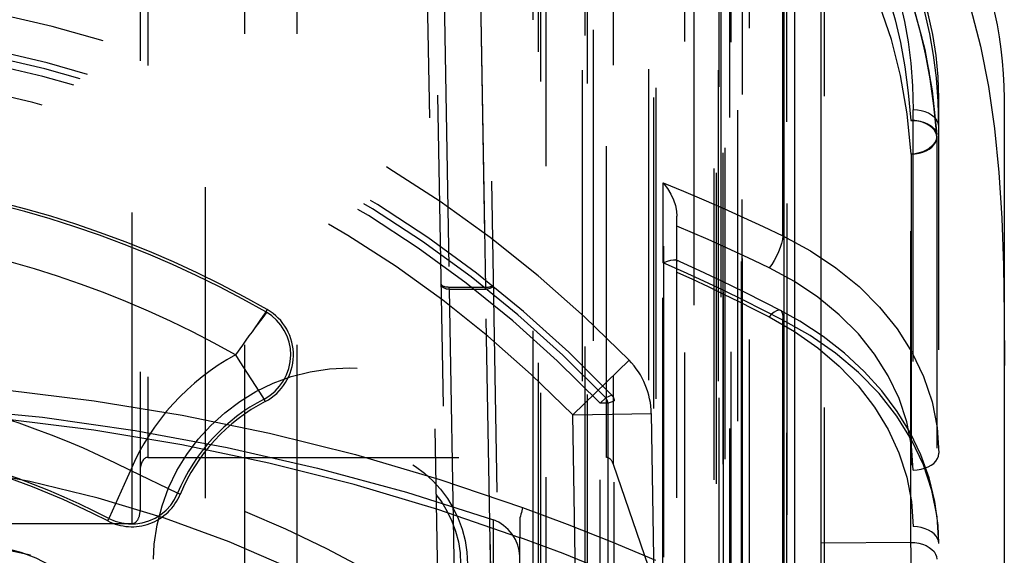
# Model space of a CAD drawing. Header units: inches. Extents: x 0 to 85, y 0 to 55.
# Tile 77 of 115: x 61.5 to 63, y 21.9 to 22.7. Entities that reach past the tile are written whole.
import ezdxf

# ---------------------------------------------------------------- set-up
doc = ezdxf.new("R2010")
doc.units = ezdxf.units.IN
doc.header["$LTSCALE"] = 4.675
doc.header["$MEASUREMENT"] = 0
doc.linetypes.add('HIDDEN', pattern=[0.2, 0.1, -0.1])
for name, color, linetype in [('_142005', 7, 'CONTINUOUS'), ('_15875', 7, 'CONTINUOUS'), ('_25203', 7, 'CONTINUOUS'), ('_56254', 7, 'CONTINUOUS'), ('_76191', 7, 'CONTINUOUS'), ('_99949', 7, 'CONTINUOUS')]:
    doc.layers.add(name, color=color, linetype=linetype)

msp = doc.modelspace()

# ---------------------------------------------------------------- linework, layer by layer
at = {"layer": '_142005', "color": 8, "linetype": 'HIDDEN'}
for p, q in [((61.8455, 22.2993), (61.8403, 22.2923)), ((61.8469, 22.3042), (61.8449, 22.3006)), ((61.8459, 22.3), (61.8449, 22.3006)), ((61.8458, 22.2998), (61.8455, 22.2993)), ((61.8459, 22.3), (61.8458, 22.2998)), ((61.8403, 22.2923), (61.8286, 22.2764)), ((61.8097, 22.2507), (61.7993, 22.2359)), ((62.3064, 22.1456), (62.391, 22.228)), ((62.3653, 22.1752), (62.3559, 22.1715)), ((61.8441, 22.1659), (61.8422, 22.1696)), ((62.3474, 22.1634), (62.3559, 22.1715)), ((62.3591, 22.1634), (62.3474, 22.1634)), ((62.3474, 19.7106), (62.3474, 22.1634)), ((62.3591, 22.1634), (62.3685, 22.1671)), ((62.3591, 22.1634), (62.3591, 19.7106)), ((62.3685, 19.7069), (62.3685, 22.1671)), ((62.3064, 22.1456), (62.4245, 22.1477)), ((62.3275, 20.937), (62.3064, 22.1456)), ((62.4456, 20.937), (62.4245, 22.1477)), ((61.6413, 22.0622), (61.6363, 22.051)), ((61.7123, 22.028), (61.6413, 22.0621)), ((61.7162, 22.0264), (61.7123, 22.028)), ((61.6072, 21.9865), (61.6091, 21.9902))]:
    msp.add_line(p, q, dxfattribs=at)
for points in [[(61.8449, 22.3006), (61.8428, 22.2976), (61.8402, 22.2941), (61.8368, 22.2892), (61.833, 22.2833), (61.8286, 22.2764)], [(61.8824, 22.2358), (61.8818, 22.2454), (61.8799, 22.2549), (61.8769, 22.264), (61.8727, 22.2727), (61.8674, 22.2808), (61.8611, 22.2881), (61.8539, 22.2945), (61.8459, 22.3)], [(61.8286, 22.2764), (61.8242, 22.2708), (61.8195, 22.2646), (61.8147, 22.2579), (61.8097, 22.2507)], [(61.7993, 22.2359), (61.8059, 22.2257), (61.8399, 22.1731)], [(61.8422, 22.1696), (61.8509, 22.1749), (61.8588, 22.1813), (61.8657, 22.1888), (61.8716, 22.1971), (61.8762, 22.2061), (61.8796, 22.2157), (61.8817, 22.2257), (61.8824, 22.2358)], [(62.3653, 22.1752), (62.3663, 22.1741), (62.3671, 22.1728), (62.3677, 22.1715), (62.3682, 22.1701), (62.3684, 22.1686), (62.3685, 22.1671)], [(61.8399, 22.1731), (61.8415, 22.1706), (61.8422, 22.1696)], [(62.3591, 22.1634), (62.359, 22.1649), (62.3588, 22.1663), (62.3583, 22.1677), (62.3577, 22.1691), (62.3568, 22.1704), (62.3559, 22.1715)], [(61.6363, 22.051), (61.6096, 21.9912), (61.6091, 21.9902)], [(61.6091, 21.9902), (61.6186, 21.9861), (61.6285, 21.9833), (61.6387, 21.982), (61.649, 21.9821), (61.6592, 21.9835), (61.669, 21.9864), (61.6784, 21.9906), (61.6872, 21.996), (61.695, 22.0026), (61.702, 22.0103), (61.7077, 22.0188), (61.7123, 22.028)], [(61.4537, 21.9454), (61.4768, 21.9392), (61.499, 21.9307), (61.5202, 21.9201), (61.5403, 21.9073), (61.559, 21.8926), (61.5762, 21.8761), (61.5916, 21.8579), (61.605, 21.8383), (61.6164, 21.8175), (61.6257, 21.7954)]]:
    msp.add_lwpolyline(points, dxfattribs=at)
for radius in [0.2953, 0.1772, 0.1669]:
    msp.add_circle((61.9709, 21.9212), radius, dxfattribs=at)
for centre, radius, start, end in [((61.0654, 20.937), 1.8504, 44.2434, 135.7566), ((61.0654, 20.937), 1.7953, 43.6086, 136.3914), ((61.0654, 20.937), 1.7859, 43.7297, 136.2703), ((61.0654, 20.937), 1.7741, 43.7297, 136.2703), ((61.0654, 20.937), 1.7323, 44.2434, 135.7566), ((61.0654, 20.937), 1.5748, 60.2464, 83.199), ((61.0654, 20.937), 1.5707, 60.2464, 83.199), ((61.0654, 20.937), 1.4919, 60.5348, 83.0201), ((61.8078, 22.2358), 0.0787, 297.3994, 60.2464), ((61.9709, 21.9212), 0.3585, 118.6083, 156.8538), ((62.3064, 22.1456), 0.1181, 1, 44.2434), ((61.0654, 20.937), 1.264, 62.8948, 81.7532), ((61.9709, 21.9212), 0.2797, 117.3994, 157.572), ((61.9709, 21.9212), 0.2756, 117.3994, 157.572), ((61.0654, 20.937), 1.1811, 62.692, 81.916), ((61.0654, 20.937), 1.1852, 62.692, 81.916), ((61.6434, 22.0564), 0.0787, 242.692, 337.572)]:
    msp.add_arc(centre, radius, start, end, dxfattribs=at)
at = {"layer": '_15875', "color": 8, "linetype": 'HIDDEN'}
for p, q in [((62.6845, 23.0921), (62.6845, 20.4416)), ((62.5614, 20.7573), (62.5614, 23.0674)), ((62.6221, 22.4147), (62.6221, 23.0513)), ((62.8567, 19.4385), (62.8567, 22.6211)), ((62.818, 19.4212), (62.818, 22.6042)), ((62.8147, 21.9542), (62.8147, 22.5883)), ((62.8537, 22.5644), (62.8531, 22.5605)), ((62.8536, 22.5658), (62.8536, 22.5658)), ((62.8537, 22.5629), (62.8537, 22.563)), ((62.8537, 22.563), (62.8537, 21.9288)), ((62.815, 22.5377), (62.815, 21.9036)), ((62.4425, 22.4947), (62.473, 22.482)), ((62.4425, 22.3742), (62.4425, 22.4947)), ((62.473, 22.482), (62.5032, 22.4691)), ((62.5032, 22.4691), (62.5333, 22.4559)), ((62.463, 19.216), (62.463, 22.4446)), ((62.4864, 22.4194), (62.463, 22.4295)), ((62.6221, 22.4147), (62.6637, 22.3923)), ((62.5559, 22.3883), (62.5329, 22.3988)), ((62.473, 22.3606), (62.4425, 22.3742)), ((62.5033, 22.3467), (62.473, 22.3606)), ((62.5333, 22.3325), (62.5033, 22.3467)), ((62.5631, 22.3181), (62.5333, 22.3325)), ((62.7071, 22.2962), (62.675, 22.3225)), ((62.6632, 22.2651), (62.6221, 22.2883)), ((62.6221, 21.8342), (62.6221, 22.2883)), ((62.7013, 22.2387), (62.6632, 22.2651)), ((62.2306, 22.0065), (62.2982, 21.9817)), ((62.1874, 21.8617), (62.1874, 21.9878)), ((62.2918, 21.9372), (62.2268, 21.9614)), ((62.2268, 18.7852), (62.2268, 21.9612)), ((62.8147, 21.9542), (62.6796, 21.9531)), ((62.3558, 21.9116), (62.2918, 21.9372))]:
    msp.add_line(p, q, dxfattribs=at)
at = {"layer": '_15875', "color": 7, "linetype": 'Continuous'}
for p, q in [((62.6796, 20.7038), (62.6796, 22.9567)), ((62.9552, 19.4372), (62.9552, 22.621))]:
    msp.add_line(p, q, dxfattribs=at)
msp.add_lwpolyline([(62.6845, 23.0921), (62.7193, 23.0638), (62.7525, 23.0315), (62.7841, 22.9952), (62.8137, 22.9549), (62.8409, 22.9106), (62.8653, 22.8626), (62.8864, 22.8117), (62.9044, 22.7575), (62.9194, 22.7), (62.9314, 22.6394), (62.9405, 22.5761), (62.947, 22.51), (62.9513, 22.4413), (62.9538, 22.3701), (62.9551, 22.2963), (62.9552, 22.2199)], dxfattribs=at)
at = {"layer": '_15875', "color": 8, "linetype": 'HIDDEN'}
for points in [[(62.8567, 22.5789), (62.8558, 22.6167), (62.8532, 22.6525), (62.8489, 22.6865), (62.8432, 22.7186), (62.8362, 22.749), (62.8279, 22.7777), (62.8185, 22.8051), (62.8081, 22.831), (62.7966, 22.8557), (62.7841, 22.8791), (62.7709, 22.9012), (62.7569, 22.9222), (62.7421, 22.942), (62.7267, 22.9607), (62.7105, 22.9784), (62.6938, 22.995), (62.6766, 23.0106), (62.6589, 23.0252), (62.6407, 23.0387), (62.6221, 23.0513)], [(62.6015, 23.0435), (62.6184, 23.0321), (62.6349, 23.0198), (62.6511, 23.0065), (62.6669, 22.9923), (62.6822, 22.9771), (62.697, 22.961), (62.7112, 22.9438), (62.7248, 22.9256), (62.7378, 22.9063), (62.7501, 22.8859), (62.7616, 22.8643), (62.7723, 22.8415), (62.7821, 22.8175), (62.7909, 22.7921), (62.7986, 22.7652), (62.8052, 22.7368), (62.8106, 22.7065), (62.8146, 22.6744), (62.8171, 22.6403), (62.818, 22.6042)], [(62.6221, 23.0391), (62.6566, 23.0122), (62.6899, 22.9807), (62.7216, 22.9446), (62.751, 22.9037), (62.7777, 22.8578), (62.8009, 22.8074), (62.8203, 22.753), (62.8355, 22.6947), (62.8465, 22.6328), (62.8535, 22.5671)], [(62.8535, 22.5671), (62.8494, 22.6102), (62.8438, 22.6508), (62.8367, 22.6891), (62.8281, 22.725), (62.8184, 22.7586), (62.8076, 22.79), (62.7958, 22.8193), (62.7831, 22.8466), (62.7696, 22.8722), (62.7554, 22.8961), (62.7404, 22.9186), (62.7249, 22.9396), (62.7088, 22.9591), (62.6923, 22.9774), (62.6754, 22.9943), (62.658, 23.01), (62.6402, 23.0247), (62.6221, 23.0382)], [(62.8536, 22.5658), (62.8494, 22.6109), (62.842, 22.6625), (62.8318, 22.7118), (62.8188, 22.7588), (62.8029, 22.8033), (62.7842, 22.8457), (62.7625, 22.8857), (62.7383, 22.9229), (62.7114, 22.9574), (62.682, 22.9891), (62.6498, 23.0182), (62.6237, 23.0382)], [(62.6012, 23.0306), (62.6177, 23.0182), (62.6339, 23.0048), (62.6497, 22.9904), (62.6652, 22.9748), (62.6803, 22.9581), (62.6951, 22.9401), (62.7094, 22.9207), (62.7232, 22.8998), (62.7364, 22.8776), (62.7489, 22.8537), (62.7607, 22.8281), (62.7717, 22.8007), (62.7818, 22.7711), (62.7909, 22.7394), (62.7989, 22.7054), (62.8056, 22.6689), (62.8108, 22.6298), (62.8147, 22.5883)], [(62.815, 22.5377), (62.8089, 22.5984), (62.799, 22.6558), (62.7854, 22.71), (62.7681, 22.7607), (62.747, 22.808), (62.7227, 22.8513), (62.6955, 22.8901)], [(62.8567, 22.5789), (62.8562, 22.5828), (62.8549, 22.5866), (62.8526, 22.5901), (62.8496, 22.5934), (62.8458, 22.5963), (62.8413, 22.599), (62.8361, 22.6011), (62.8304, 22.6027), (62.8244, 22.6038), (62.818, 22.6042)], [(62.8147, 22.5883), (62.8218, 22.5881), (62.8287, 22.5871), (62.8352, 22.5853), (62.8409, 22.5828), (62.8457, 22.5796), (62.8495, 22.5758), (62.8521, 22.5716), (62.8535, 22.5671)], [(62.8537, 22.563), (62.8533, 22.5669), (62.8518, 22.5708), (62.8495, 22.5744), (62.8463, 22.5778), (62.8423, 22.5808), (62.8377, 22.5834), (62.8324, 22.5855), (62.8268, 22.587), (62.8208, 22.588), (62.8147, 22.5883)], [(62.815, 22.5377), (62.8211, 22.5381), (62.827, 22.539), (62.8326, 22.5406), (62.8377, 22.5426), (62.8423, 22.5452), (62.8462, 22.5482), (62.8494, 22.5515), (62.8518, 22.5551), (62.8532, 22.5589), (62.8537, 22.5629)], [(62.8531, 22.5605), (62.8517, 22.5566), (62.8494, 22.5529), (62.8462, 22.5495), (62.8423, 22.5463), (62.8377, 22.5436), (62.8325, 22.5413), (62.827, 22.5395), (62.8211, 22.5383), (62.815, 22.5377)], [(62.8536, 22.5658), (62.8536, 22.5662), (62.8535, 22.5667), (62.8535, 22.5671)], [(62.8537, 22.5644), (62.8537, 22.5649), (62.8537, 22.5653), (62.8536, 22.5658)], [(62.4425, 22.4947), (62.4486, 22.4862), (62.4538, 22.4775), (62.4578, 22.4688), (62.4607, 22.4602), (62.4624, 22.4521), (62.463, 22.4446)], [(62.5333, 22.4559), (62.5631, 22.4425), (62.5928, 22.4287), (62.6221, 22.4147)], [(62.5329, 22.3988), (62.5097, 22.4092), (62.4864, 22.4194)], [(62.6221, 22.4147), (62.6215, 22.4093), (62.6202, 22.4033), (62.6183, 22.3971), (62.6158, 22.3907), (62.6128, 22.3841), (62.6093, 22.3778), (62.6055, 22.3719), (62.6015, 22.3667)], [(62.6015, 22.3667), (62.5788, 22.3776), (62.5559, 22.3883)], [(62.6637, 22.3923), (62.702, 22.3669), (62.7369, 22.3386), (62.7677, 22.3078), (62.7942, 22.2749), (62.8163, 22.2401), (62.8339, 22.2035), (62.8465, 22.1656), (62.8542, 22.127), (62.8567, 22.088)], [(62.4425, 22.3742), (62.4487, 22.3768), (62.4539, 22.3783), (62.4579, 22.379), (62.4608, 22.3789), (62.4615, 22.3786)], [(62.6189, 22.3027), (62.5963, 22.3143), (62.5636, 22.3306), (62.5307, 22.3465), (62.4975, 22.3622), (62.4615, 22.3786)], [(62.4615, 22.3786), (62.4625, 22.3779), (62.463, 22.3762)], [(62.463, 22.3603), (62.4865, 22.3495), (62.5097, 22.3386), (62.5329, 22.3274), (62.5559, 22.3161), (62.5788, 22.3046), (62.6015, 22.293)], [(62.675, 22.3225), (62.6398, 22.346), (62.6015, 22.3667)], [(62.6221, 22.2883), (62.5928, 22.3033), (62.5631, 22.3181)], [(62.6189, 22.3027), (62.6181, 22.303), (62.6155, 22.3031), (62.6125, 22.3022), (62.6091, 22.3002), (62.6054, 22.297), (62.6015, 22.293)], [(62.6015, 22.293), (62.6397, 22.2711), (62.6747, 22.2465), (62.7068, 22.219), (62.7354, 22.1892), (62.7599, 22.1575), (62.7804, 22.124), (62.7967, 22.0888), (62.8086, 22.0524), (62.8156, 22.0155), (62.818, 21.9778)], [(62.8567, 21.9525), (62.8556, 21.9797), (62.8507, 22.0158), (62.842, 22.0511), (62.8296, 22.0856), (62.8135, 22.1191), (62.794, 22.1511), (62.7711, 22.1817), (62.7447, 22.211), (62.7151, 22.2385), (62.6828, 22.2637), (62.6476, 22.2867), (62.6189, 22.3027)], [(62.6221, 22.2883), (62.6225, 22.2929), (62.6223, 22.2969), (62.6214, 22.2998), (62.62, 22.3019), (62.6189, 22.3027)], [(62.818, 22.0626), (62.8157, 22.0993), (62.8086, 22.1351), (62.7969, 22.1704), (62.7807, 22.2045), (62.7602, 22.237), (62.7357, 22.2676), (62.7071, 22.2962)], [(62.8567, 21.9525), (62.8541, 21.9926), (62.8463, 22.0321), (62.8335, 22.0709), (62.8157, 22.1084), (62.7935, 22.144), (62.767, 22.1777), (62.736, 22.2095), (62.7013, 22.2387)], [(61.1835, 22.2011), (61.3186, 22.195), (61.4531, 22.1836), (61.5868, 22.167)], [(61.0851, 22.1678), (61.2271, 22.165), (61.3684, 22.1564), (61.5091, 22.1422), (61.6486, 22.1223), (61.7866, 22.0969), (61.9227, 22.0659), (62.0562, 22.0296), (62.1874, 21.9878)], [(61.5868, 22.167), (61.7193, 22.1452), (61.8504, 22.1182), (61.9795, 22.086), (62.1063, 22.0486), (62.2306, 22.0065)], [(61.7188, 22.1006), (61.5866, 22.1227), (61.4531, 22.1395), (61.3188, 22.151), (61.1835, 22.1571)], [(62.2268, 21.9612), (62.1034, 22.0036), (61.9776, 22.0409), (61.8492, 22.0733), (61.7188, 22.1006)], [(61.6927, 21.9904), (61.5927, 22.0206), (61.4902, 22.0455), (61.3857, 22.065), (61.2798, 22.079), (61.1731, 22.0874), (61.0654, 22.0902)], [(62.818, 22.0626), (62.8242, 22.063), (62.83, 22.064), (62.8354, 22.0655), (62.8405, 22.0675), (62.845, 22.07), (62.849, 22.0729), (62.8523, 22.0763), (62.8547, 22.08), (62.8562, 22.0839), (62.8567, 22.088)], [(62.2307, 22.0065), (62.2303, 22.0041), (62.2297, 22.0015), (62.2291, 21.999), (62.2284, 21.9964), (62.2276, 21.9937), (62.2268, 21.9911)], [(62.0591, 21.8197), (61.9734, 21.8694), (61.8835, 21.9146), (61.7898, 21.955), (61.6927, 21.9904)], [(62.2268, 21.9336), (62.226, 21.9419), (62.2238, 21.9502), (62.2201, 21.9586), (62.2152, 21.9665), (62.2092, 21.9736), (62.2023, 21.9797), (62.195, 21.9844), (62.1874, 21.9878)], [(62.2268, 21.9911), (62.2268, 21.9858), (62.2268, 21.9806)], [(62.2268, 21.9806), (62.2268, 21.9705), (62.2268, 21.9658), (62.2268, 21.9614)], [(62.2982, 21.9817), (62.3649, 21.9552), (62.4307, 21.9272)], [(62.8567, 21.9525), (62.8562, 21.9564), (62.8549, 21.9602), (62.8526, 21.9637), (62.8496, 21.967), (62.8458, 21.9699), (62.8413, 21.9725), (62.8361, 21.9747), (62.8304, 21.9763), (62.8244, 21.9774), (62.818, 21.9778)], [(62.8147, 21.9542), (62.8208, 21.9538), (62.8268, 21.9529), (62.8324, 21.9513), (62.8377, 21.9493), (62.8423, 21.9467), (62.8463, 21.9437), (62.8495, 21.9403), (62.8518, 21.9366), (62.8533, 21.9328), (62.8537, 21.9289)], [(62.815, 21.8987), (62.8151, 21.903), (62.8151, 21.908), (62.8151, 21.9135), (62.8151, 21.9193), (62.8151, 21.9254), (62.815, 21.9316), (62.815, 21.9377), (62.8149, 21.9436), (62.8148, 21.9491), (62.8147, 21.9542)]]:
    msp.add_lwpolyline(points, dxfattribs=at)
at = {"layer": '_15875', "color": 7, "linetype": 'Continuous'}
msp.add_arc((62.3646, 22.6211), 0.5906, 0, 57.2028, dxfattribs=at)
at = {"layer": '_15875', "color": 8, "linetype": 'HIDDEN'}
for centre, radius, end in [((62.3449, 22.6211), 0.5118, 57.2028), ((62.8144, 22.563), 0.0394, 3.9965)]:
    msp.add_arc(centre, radius, 0, end, dxfattribs=at)
msp.add_ellipse((61.0654, 20.9345), major_axis=(1.5747, 0.0214), ratio=0.765986, start_param=7.024136, end_param=7.768513, dxfattribs=at)
at = {"layer": '_25203', "color": 8, "linetype": 'HIDDEN'}
for p, q in [((62.2465, 33.4919), (62.2465, 20.7856)), ((62.4433, 20.9967), (62.4433, 33.4919)), ((62.2662, 21.5846), (62.2662, 33.468)), ((62.2544, 33.444), (62.2544, 21.8498)), ((62.4418, 21.8544), (62.4418, 33.4436)), ((61.6441, 21.9824), (61.6441, 33.4321)), ((61.6559, 33.4303), (61.6559, 22.0023)), ((61.6677, 33.4231), (61.6677, 22.0819)), ((62.357, 22.0819), (62.357, 33.4231)), ((62.3672, 33.424), (62.3672, 22.0719)), ((62.3252, 20.8459), (62.3252, 33.2788)), ((62.3287, 20.7739), (62.3287, 33.0874)), ((62.4748, 20.8369), (62.4748, 33.0697)), ((62.529, 33.0751), (62.529, 20.9027)), ((62.5443, 20.8357), (62.5443, 33.0314)), ((62.5447, 20.838), (62.5447, 33.029)), ((62.337, 33.0094), (62.337, 20.8369)), ((62.5264, 20.7688), (62.5264, 32.9568)), ((62.2583, 20.7766), (62.2583, 32.949)), ((62.3203, 32.949), (62.3203, 20.7766)), ((62.4202, 32.9504), (62.4202, 21.1922)), ((62.525, 32.949), (62.525, 20.7766)), ((62.4285, 21.2205), (62.4285, 32.9273)), ((62.4315, 32.9223), (62.4315, 21.2255)), ((62.5424, 20.7229), (62.5424, 32.8954)), ((62.5538, 32.8887), (62.5538, 20.7162)), ((62.6284, 20.7162), (62.6284, 32.8887)), ((62.5186, 32.8009), (62.5186, 20.6284)), ((62.5221, 32.7945), (62.5221, 19.5685)), ((62.489, 19.5057), (62.489, 31.6782)), ((61.6677, 22.0819), (62.357, 22.0819)), ((62.3672, 22.0719), (62.4418, 21.8544)), ((60.4866, 21.9824), (61.6441, 21.9824))]:
    msp.add_line(p, q, dxfattribs=at)
at = {"layer": '_25203', "color": 7, "linetype": 'Continuous'}
for p, q in [((62.6402, 20.649), (62.6402, 30.2147)), ((62.6236, 30.2071), (62.6236, 20.6366))]:
    msp.add_line(p, q, dxfattribs=at)
at = {"layer": '_25203', "color": 8, "linetype": 'HIDDEN'}
for centre, start_param, end_param in [((61.6677, 22.062), 0, 1.570796), ((62.357, 22.062), -1.047198, 0), ((61.6441, 22.0023), -3.141593, -1.570796)]:
    msp.add_ellipse(centre, major_axis=(0, 0.0199), ratio=0.59381, start_param=start_param, end_param=end_param, dxfattribs=at)
at = {"layer": '_56254', "color": 8, "linetype": 'HIDDEN'}
for p, q in [((62.1656, 22.8858), (62.1865, 21.699)), ((62.2092, 21.0947), (62.1784, 22.8574)), ((62.1078, 21.6572), (62.0868, 22.8506)), ((62.1756, 22.3374), (62.1667, 22.8485)), ((62.1118, 22.836), (62.1205, 22.3374)), ((62.1282, 21.2242), (62.1003, 22.8217)), ((62.1756, 22.3374), (62.1205, 22.3374)), ((62.1205, 22.3349), (62.1205, 22.3374)), ((62.1756, 22.3374), (62.1756, 22.3349)), ((62.1205, 22.3349), (62.1756, 22.3349)), ((62.1205, 22.3349), (62.1294, 21.8226)), ((62.1845, 21.8226), (62.1756, 22.3349))]:
    msp.add_line(p, q, dxfattribs=at)
for points in [[(62.1205, 22.3374), (62.1192, 22.3375), (62.1179, 22.3375), (62.1166, 22.3377), (62.1153, 22.3379), (62.1141, 22.3381), (62.113, 22.3385), (62.1119, 22.3389), (62.1109, 22.3394), (62.11, 22.34), (62.1093, 22.3407), (62.1088, 22.3414), (62.1086, 22.3422)], [(62.1086, 22.3422), (62.1089, 22.3408), (62.1096, 22.3394), (62.1107, 22.3381), (62.1122, 22.337), (62.1139, 22.336), (62.116, 22.3354), (62.1182, 22.335), (62.1205, 22.3349)], [(62.1756, 22.3349), (62.1779, 22.335), (62.1801, 22.3355), (62.1822, 22.3362), (62.184, 22.3372), (62.1855, 22.3384), (62.1865, 22.3397), (62.1872, 22.3412), (62.1874, 22.3426)], [(62.1756, 22.3374), (62.1763, 22.3375), (62.1771, 22.3375), (62.1779, 22.3376), (62.1788, 22.3377), (62.1797, 22.3378), (62.1806, 22.338), (62.1815, 22.3382), (62.1825, 22.3385), (62.1834, 22.3388), (62.1843, 22.3392), (62.1851, 22.3396), (62.1858, 22.3401), (62.1865, 22.3406), (62.187, 22.3413), (62.1873, 22.3419), (62.1874, 22.3426)]]:
    msp.add_lwpolyline(points, dxfattribs=at)
for radius, start, end in [(1.9685, 55.4388, 124.5612), (1.9567, 55.4388, 124.5612), (1.9016, 77.0601, 102.9399), (1.8898, 56.6834, 123.3166)]:
    msp.add_arc((61.0654, 20.0814), radius, start, end, dxfattribs=at)
at = {"layer": '_76191', "color": 8, "linetype": 'HIDDEN'}
for p, q in [((62.6402, 21.8008), (62.6402, 32.8431)), ((62.5614, 21.9133), (62.5614, 32.7996)), ((62.5599, 21.9088), (62.5599, 31.9302)), ((62.5321, 31.8894), (62.5321, 21.8679)), ((62.5348, 31.8969), (62.5348, 21.8755)), ((62.5331, 21.8633), (62.5331, 31.8847)), ((62.5608, 31.8194), (62.5608, 21.798)), ((62.572, 21.7918), (62.572, 31.8132)), ((62.6284, 31.8132), (62.6284, 21.7918))]:
    msp.add_line(p, q, dxfattribs=at)
at = {"layer": '_99949', "color": 8, "linetype": 'HIDDEN'}
for p, q in [((61.8134, 18.9784), (61.8134, 31.5642)), ((61.8922, 18.9784), (61.8922, 31.5642)), ((61.7544, 19.2156), (61.7544, 30.588))]:
    msp.add_line(p, q, dxfattribs=at)

doc.saveas('drawing.dxf')
